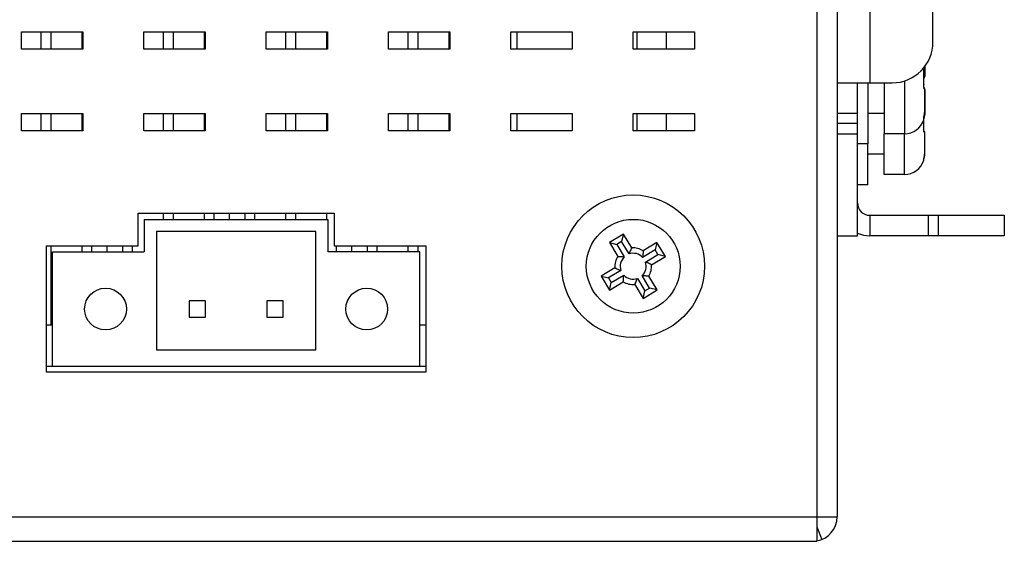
# Model space of a CAD drawing. Extents: x 844 to 1735, y -7 to 623.
# Tile 17 of 20: x 1427 to 1475, y 232 to 258. Entities that reach past the tile are written whole.
import ezdxf

# ---------------------------------------------------------------- set-up
doc = ezdxf.new("R2010")
doc.units = 0
doc.header["$LTSCALE"] = 2
doc.header["$MEASUREMENT"] = 0
for name, color, linetype in [('3100320300-SDXF_CONTINUO61', 7, 'CONTINUOUS'), ('3991140200_BDXF_CONTINUO48', 7, 'CONTINUOUS'), ('3991140300_CDXF_CONTINUO44', 7, 'CONTINUOUS'), ('BACK_PLATE_2DXF_CONTINUO60', 7, 'CONTINUOUS'), ('MSD32_MALE_DXF_CONTINUOU59', 7, 'CONTINUOUS'), ('PCB-M-8P_DXF_CONTINUOUS_58', 7, 'CONTINUOUS'), ('SCREW_M4_DXF_CONTINUOUS_51', 7, 'CONTINUOUS'), ('STAND_OFF_30DXF_CONTINUO49', 7, 'CONTINUOUS'), ('TB293_DXF_CONTINUOUS_LINE', 7, 'CONTINUOUS')]:
    doc.layers.add(name, color=color, linetype=linetype)

msp = doc.modelspace()

# ---------------------------------------------------------------- linework, layer by layer
at = {"layer": '3100320300-SDXF_CONTINUO61', "color": 7, "linetype": 'Continuous'}
for p, q in [((1470.95, 255.031), (1470.955, 255.028)), ((1470.95, 255.027), (1470.95, 255.031)), ((1470.959, 254.939), (1470.954, 255.041)), ((1471.002, 255.182), (1471.002, 255.358)), ((1471.002, 255.358), (1471.002, 254.854)), ((1468.202, 254.53), (1468.202, 251.53)), ((1469.002, 254.53), (1469.002, 252.03)), ((1470.002, 254.632), (1470.002, 252.03)), ((1470.958, 254.734), (1470.958, 254.737)), ((1470.961, 254.424), (1470.959, 254.53)), ((1470.962, 254.742), (1470.966, 254.759)), ((1470.966, 254.759), (1470.969, 254.772)), ((1470.95, 254.443), (1470.955, 254.44)), ((1470.954, 254.421), (1470.955, 254.44)), ((1470.962, 254.326), (1470.961, 254.424)), ((1470.962, 254.318), (1470.962, 254.326)), ((1470.977, 254.278), (1470.97, 254.285)), ((1470.972, 254.281), (1470.97, 254.285)), ((1470.996, 254.243), (1470.977, 254.278)), ((1471.002, 254.206), (1470.996, 254.243)), ((1471.002, 254.206), (1471.002, 253.065)), ((1471.002, 253.179), (1471.002, 254.206)), ((1471.001, 253.016), (1471.002, 253.065)), ((1471.002, 253.065), (1471.002, 252.974)), ((1469.002, 253.03), (1468.202, 253.03)), ((1470.954, 252.828), (1470.957, 252.847)), ((1470.954, 252.724), (1470.96, 252.752)), ((1470.961, 252.8), (1470.955, 252.824)), ((1470.956, 252.724), (1470.956, 252.73)), ((1470.956, 252.721), (1470.956, 252.724)), ((1470.96, 252.752), (1470.961, 252.8)), ((1470.96, 252.76), (1470.965, 252.78)), ((1470.961, 252.686), (1470.96, 252.75)), ((1470.962, 252.589), (1470.961, 252.686)), ((1470.962, 252.865), (1470.974, 252.928)), ((1470.989, 253.012), (1470.989, 253.012)), ((1470.989, 252.898), (1470.996, 252.948)), ((1470.996, 252.948), (1471.001, 253.016)), ((1470.95, 252.294), (1470.955, 252.293)), ((1470.954, 252.276), (1470.955, 252.293)), ((1470.957, 252.213), (1470.959, 252.264)), ((1470.962, 252.471), (1470.962, 252.53)), ((1471.002, 251.097), (1471.002, 252.086)), ((1471.002, 251.13), (1471.002, 252.086)), ((1470.002, 252.03), (1469.002, 252.03)), ((1469.002, 250.03), (1469.002, 252.03)), ((1470.002, 250.03), (1470.002, 252.03)), ((1468.202, 251.53), (1467.702, 251.53)), ((1468.202, 249.53), (1468.202, 251.53)), ((1469.002, 251.03), (1468.202, 251.03)), ((1470.962, 250.76), (1470.957, 250.796)), ((1470.957, 250.735), (1470.962, 250.76)), ((1470.96, 250.812), (1470.971, 250.864)), ((1470.989, 250.929), (1470.996, 250.979)), ((1470.989, 250.962), (1470.989, 250.962)), ((1470.002, 250.03), (1469.002, 250.03)), ((1468.202, 249.53), (1467.702, 249.53))]:
    msp.add_line(p, q, dxfattribs=at)
for points in [[(1470.954, 255.041), (1470.954, 255.073), (1470.956, 255.1), (1470.959, 255.121), (1470.962, 255.135), (1470.963, 255.139)], [(1470.955, 254.44), (1470.959, 254.526), (1470.961, 254.636), (1470.962, 254.734)], [(1470.962, 254.734), (1470.961, 254.83), (1470.959, 254.939)], [(1470.962, 254.766), (1470.977, 254.782), (1470.996, 254.817), (1471.002, 254.854)], [(1470.97, 254.285), (1470.969, 254.287), (1470.966, 254.301), (1470.961, 254.321), (1470.957, 254.349), (1470.955, 254.383), (1470.954, 254.421)], [(1470.989, 253.012), (1470.995, 253.06), (1471.001, 253.128), (1471.002, 253.179)], [(1470.954, 252.82), (1470.955, 252.826), (1470.956, 252.836), (1470.959, 252.849), (1470.962, 252.865)], [(1470.954, 252.82), (1470.954, 252.82), (1470.954, 252.82)], [(1470.955, 252.293), (1470.959, 252.38), (1470.961, 252.49), (1470.962, 252.589)], [(1470.965, 252.78), (1470.968, 252.792), (1470.971, 252.805), (1470.974, 252.82), (1470.978, 252.835)], [(1470.974, 252.928), (1470.979, 252.953), (1470.984, 252.98), (1470.988, 253.007), (1470.989, 253.012)], [(1470.978, 252.835), (1470.981, 252.852), (1470.984, 252.869), (1470.987, 252.887), (1470.989, 252.898)], [(1470.994, 252.937), (1470.997, 252.943), (1471.002, 252.974)], [(1470.967, 252.154), (1470.964, 252.165), (1470.96, 252.184), (1470.957, 252.209), (1470.955, 252.24), (1470.954, 252.276)], [(1470.959, 252.264), (1470.961, 252.374), (1470.962, 252.471)], [(1471.002, 252.086), (1470.997, 252.117), (1470.985, 252.143), (1470.968, 252.162), (1470.964, 252.165)], [(1470.969, 252.151), (1470.969, 252.15), (1470.967, 252.154)], [(1470.989, 250.962), (1470.995, 251.011), (1471.001, 251.078), (1471.002, 251.13)], [(1470.954, 250.779), (1470.954, 250.779), (1470.954, 250.782), (1470.956, 250.789)], [(1470.956, 250.789), (1470.958, 250.799), (1470.96, 250.812)], [(1470.959, 250.779), (1470.966, 250.812), (1470.971, 250.832), (1470.975, 250.854), (1470.98, 250.877), (1470.985, 250.903), (1470.989, 250.929)], [(1470.971, 250.864), (1470.975, 250.886), (1470.98, 250.909), (1470.984, 250.934), (1470.989, 250.962)], [(1470.996, 250.979), (1471.001, 251.047), (1471.002, 251.097)]]:
    msp.add_lwpolyline(points, dxfattribs=at)
for centre, radius, start, end in [((1465.546, 254.741), 5.411, 359.9581, 3.031), ((1470.902, 255.182), 0.1, 303.237, 317.4624), ((1470.902, 255.085), 0.1, 303.6186, 360), ((1470.902, 255.087), 0.1, 303.1193, 310.8436), ((1470.888, 255.2), 0.101, 316.8436, 321.7877), ((1470.902, 255.086), 0.0997, 310.8408, 316.4589), ((1470.903, 255.086), 0.0989, 316.4636, 317.9049), ((1470.903, 255.182), 0.099, 317.4449, 359.9728), ((1470.903, 255.086), 0.0994, 317.9084, 337.2818), ((1470.904, 255.085), 0.0976, 337.319, 339.0409), ((1470.902, 255.086), 0.0994, 339.0715, 359.9279), ((1465.556, 254.733), 5.401, 356.9236, 0.0087), ((1471.61, 254.407), 0.662, 176.8624, 177.1561), ((1471.38, 254.382), 0.429, 190.7762, 191.6086), ((1471.349, 254.376), 0.398, 191.5938, 193.7437), ((1471.318, 254.368), 0.365, 193.7584, 194.2469), ((1469.933, 253.179), 1.069, 351.0593, 353.8968), ((1469.931, 253.179), 1.071, 353.8974, 357.0876), ((1469.929, 253.179), 1.073, 357.0881, 0.0001), ((1470.902, 253.04), 0.1, 357.6744, 360), ((1470.904, 253.04), 0.0982, 357.9679, 359.9981), ((1470.002, 253.03), 1, 270, 342.013), ((1470.856, 252.814), 0.0993, 341.5998, 0.1186), ((1465.486, 252.585), 5.471, 356.943, 0.0431), ((1471.378, 252.755), 0.43, 170.242, 171.1805), ((1465.254, 252.59), 5.703, 359.9939, 1.316), ((1473.618, 252.316), 2.713, 168.5212, 168.7031), ((1470.903, 252.973), 0.0986, 337.4785, 340.1932), ((1470.901, 252.974), 0.101, 340.2119, 359.9334), ((1470.902, 253.001), 0.1, 347.9788, 359.9567), ((1471.391, 252.242), 0.441, 189.2229, 189.4176), ((1469.911, 251.13), 1.091, 357.1264, 0.0005), ((1470.002, 251.03), 1, 270, 342.7399), ((1470.854, 250.778), 0.101, 341.7111, 0.1269), ((1470.856, 250.778), 0.0991, 0.155, 1.9243), ((1469.919, 251.129), 1.083, 351.1231, 353.9182), ((1469.914, 251.129), 1.087, 353.9193, 357.1257)]:
    msp.add_arc(centre, radius, start, end, dxfattribs=at)
for points, start_tangent, end_tangent in [([(1470.95, 255.031), (1470.949, 255.081), (1470.952, 255.126)], (-0.054731, 0.998501), (0.115515, 0.993306)), ([(1470.952, 255.126), (1470.959, 255.163), (1470.968, 255.19), (1470.979, 255.205), (1470.989, 255.205)], (0.115515, 0.993306), (0.771219, -0.63657)), ([(1470.989, 255.205), (1470.984, 255.167), (1470.967, 255.137)], (0.049804, -0.998759), (-0.618587, -0.785716)), ([(1470.989, 255.205), (1470.997, 255.196), (1471.001, 255.189), (1471.002, 255.182)], (0.772526, -0.634983), (0.000002, -1)), ([(1471.002, 255.06), (1470.998, 255.063)], (0, 1), (-0.949384, 0.314118)), ([(1471.002, 254.949), (1470.995, 254.914), (1470.976, 254.883), (1470.961, 254.87)], (0, -1), (-0.805671, -0.592363)), ([(1471.002, 254.854), (1470.995, 254.818), (1470.976, 254.787), (1470.963, 254.775)], (-0.003106, -0.999995), (-0.794864, -0.606787)), ([(1470.958, 254.302), (1470.956, 254.316), (1470.951, 254.356), (1470.949, 254.399), (1470.95, 254.44)], (-0.187028, 0.982355), (0.049614, 0.998768)), ([(1470.989, 254.222), (1470.98, 254.232), (1470.971, 254.253), (1470.963, 254.278)], (-0.834629, 0.550812), (-0.246152, 0.969231)), ([(1470.989, 254.222), (1470.984, 254.259), (1470.965, 254.291)], (0.049929, 0.998753), (-0.659415, 0.751779)), ([(1471.002, 254.206), (1471.001, 254.21), (1470.997, 254.216), (1470.989, 254.222)], (-0.000004, 1), (-0.834721, 0.550673)), ([(1471.002, 253.065), (1470.996, 253.069)], (0, 1), (-0.973696, 0.22785)), ([(1470.95, 252.782), (1470.949, 252.795), (1470.952, 252.819), (1470.952, 252.821)], (-0.424765, 0.905304), (0.153004, 0.988226)), ([(1470.954, 252.724), (1470.957, 252.737), (1470.957, 252.759), (1470.95, 252.782)], (0.305873, 0.952072), (-0.424566, 0.905397)), ([(1470.959, 252.856), (1470.968, 252.901), (1470.979, 252.955), (1470.989, 253.012)], (0.198599, 0.980081), (0.15513, 0.987894)), ([(1470.989, 252.898), (1470.984, 252.904), (1470.97, 252.909)], (0.223454, 0.974714), (-0.951081, 0.308941)), ([(1470.955, 252.171), (1470.951, 252.208), (1470.949, 252.25), (1470.95, 252.294)], (-0.160278, 0.987072), (0.0544, 0.998519)), ([(1470.989, 252.088), (1470.98, 252.095), (1470.971, 252.111), (1470.963, 252.137), (1470.956, 252.17)], (-0.991493, 0.130157), (-0.163632, 0.986522)), ([(1470.989, 252.088), (1470.984, 252.126), (1470.968, 252.155)], (0.049594, 0.998769), (-0.615489, 0.788146)), ([(1471.002, 252.086), (1471.001, 252.086), (1470.997, 252.087), (1470.989, 252.088)], (-0.000188, 1), (-0.99146, 0.130411)), ([(1470.95, 250.747), (1470.949, 250.755), (1470.952, 250.776), (1470.953, 250.779)], (-0.850323, 0.526261), (0.158955, 0.987286)), ([(1470.957, 250.735), (1470.957, 250.74), (1470.95, 250.747)], (0.220539, 0.975378), (-0.849351, 0.527828)), ([(1470.953, 250.779), (1470.956, 250.798)], (0.158955, 0.987286), (0.216424, 0.9763)), ([(1470.956, 250.798), (1470.959, 250.809), (1470.968, 250.853), (1470.979, 250.905), (1470.989, 250.962)], (0.216424, 0.9763), (0.154035, 0.988065)), ([(1470.989, 250.929), (1470.984, 250.932)], (0.679864, 0.733338), (-0.978918, 0.204254))]:
    msp.add_spline(points, degree=3, dxfattribs=dict(at, start_tangent=start_tangent, end_tangent=end_tangent))
at = {"layer": '3991140200_BDXF_CONTINUO48', "color": 3, "linetype": 'Continuous'}
msp.add_line((1465.702, 304.83), (1465.702, 233.23), dxfattribs=at)
at = {"layer": '3991140200_BDXF_CONTINUO48', "color": 7, "linetype": 'Continuous'}
for p, q in [((1466.702, 304.83), (1466.702, 233.23)), ((1426.702, 257.03), (1429.702, 257.03)), ((1426.702, 256.18), (1426.702, 257.03)), ((1429.702, 257.03), (1429.702, 256.18)), ((1432.702, 257.03), (1435.702, 257.03)), ((1432.702, 256.18), (1432.702, 257.03)), ((1435.702, 257.03), (1435.702, 256.18)), ((1438.702, 257.03), (1441.702, 257.03)), ((1438.702, 256.18), (1438.702, 257.03)), ((1441.702, 257.03), (1441.702, 256.18)), ((1444.702, 257.03), (1447.702, 257.03)), ((1444.702, 256.18), (1444.702, 257.03)), ((1447.702, 257.03), (1447.702, 256.18)), ((1450.702, 257.03), (1453.702, 257.03)), ((1450.702, 256.18), (1450.702, 257.03)), ((1453.702, 257.03), (1453.702, 256.18)), ((1456.702, 257.03), (1459.702, 257.03)), ((1456.702, 256.18), (1456.702, 257.03)), ((1459.702, 257.03), (1459.702, 256.18)), ((1429.702, 256.18), (1426.702, 256.18)), ((1435.702, 256.18), (1432.702, 256.18)), ((1441.702, 256.18), (1438.702, 256.18)), ((1447.702, 256.18), (1444.702, 256.18)), ((1453.702, 256.18), (1450.702, 256.18)), ((1459.702, 256.18), (1456.702, 256.18)), ((1426.702, 253.03), (1429.702, 253.03)), ((1426.702, 252.18), (1426.702, 253.03)), ((1429.702, 253.03), (1429.702, 252.18)), ((1432.702, 253.03), (1435.702, 253.03)), ((1432.702, 252.18), (1432.702, 253.03)), ((1435.702, 253.03), (1435.702, 252.18)), ((1438.702, 253.03), (1441.702, 253.03)), ((1438.702, 252.18), (1438.702, 253.03)), ((1441.702, 253.03), (1441.702, 252.18)), ((1444.702, 253.03), (1447.702, 253.03)), ((1444.702, 252.18), (1444.702, 253.03)), ((1447.702, 253.03), (1447.702, 252.18)), ((1450.702, 253.03), (1453.702, 253.03)), ((1450.702, 252.18), (1450.702, 253.03)), ((1453.702, 253.03), (1453.702, 252.18)), ((1456.702, 253.03), (1459.702, 253.03)), ((1456.702, 252.18), (1456.702, 253.03)), ((1459.702, 253.03), (1459.702, 252.18)), ((1429.702, 252.18), (1426.702, 252.18)), ((1435.702, 252.18), (1432.702, 252.18)), ((1441.702, 252.18), (1438.702, 252.18)), ((1447.702, 252.18), (1444.702, 252.18)), ((1453.702, 252.18), (1450.702, 252.18)), ((1459.702, 252.18), (1456.702, 252.18)), ((1432.422, 248.13), (1442.032, 248.13)), ((1432.422, 246.53), (1432.422, 248.13)), ((1442.032, 248.13), (1442.032, 246.53)), ((1427.922, 246.53), (1432.422, 246.53)), ((1427.922, 240.33), (1427.922, 246.53)), ((1442.032, 246.53), (1446.532, 246.53)), ((1446.532, 246.53), (1446.532, 240.33)), ((1446.532, 240.33), (1427.922, 240.33)), ((1371.902, 233.23), (1466.702, 233.23)), ((1465.702, 233.23), (1465.702, 232.03)), ((1465.702, 232.738), (1465.954, 232.118)), ((1370.702, 232.03), (1465.702, 232.03))]:
    msp.add_line(p, q, dxfattribs=at)
msp.add_arc((1465.502, 233.23), 1.2, 279.5428, 0, dxfattribs=at)
at = {"layer": '3991140300_CDXF_CONTINUO44', "color": 7, "linetype": 'Continuous'}
for p, q in [((1436.902, 247.83), (1436.902, 248.13)), ((1430.902, 246.23), (1430.902, 246.53)), ((1442.902, 246.23), (1442.902, 246.53))]:
    msp.add_line(p, q, dxfattribs=at)
at = {"layer": 'BACK_PLATE_2DXF_CONTINUO60', "color": 7, "linetype": 'Continuous'}
for p, q in [((1471.402, 256.53), (1471.402, 260.03)), ((1468.302, 259.78), (1468.302, 254.53)), ((1466.702, 254.53), (1469.402, 254.53)), ((1467.702, 253.03), (1466.702, 253.03)), ((1467.702, 252.53), (1466.702, 252.53)), ((1466.702, 252.53), (1466.702, 252.03)), ((1466.702, 252.03), (1467.702, 252.03)), ((1468.302, 248.03), (1468.302, 247.03)), ((1471.185, 247.03), (1471.185, 248.03)), ((1471.677, 247.03), (1471.677, 248.03)), ((1474.902, 248.03), (1474.902, 247.03)), ((1466.702, 247.03), (1467.702, 247.03)), ((1474.902, 247.03), (1468.302, 247.03))]:
    msp.add_line(p, q, dxfattribs=at)
at = {"layer": 'BACK_PLATE_2DXF_CONTINUO60', "color": 3, "linetype": 'Continuous'}
for p, q in [((1467.702, 247.03), (1467.702, 254.53)), ((1468.302, 248.03), (1474.902, 248.03))]:
    msp.add_line(p, q, dxfattribs=at)
at = {"layer": 'BACK_PLATE_2DXF_CONTINUO60', "color": 7, "linetype": 'Continuous'}
for centre, radius, start, end in [((1469.402, 256.53), 2, 270, 0), ((1468.302, 248.63), 1.6, 247.7678, 270)]:
    msp.add_arc(centre, radius, start, end, dxfattribs=at)
at = {"layer": 'BACK_PLATE_2DXF_CONTINUO60', "color": 3, "linetype": 'Continuous'}
msp.add_arc((1468.302, 248.63), 0.6, 180, 270, dxfattribs=at)
at = {"layer": 'MSD32_MALE_DXF_CONTINUOU59', "color": 7, "linetype": 'Continuous'}
for p, q in [((1427.652, 257.03), (1427.652, 256.18)), ((1428.152, 256.18), (1428.152, 257.03)), ((1429.652, 257.03), (1429.652, 256.18)), ((1433.652, 257.03), (1433.652, 256.18)), ((1434.152, 256.18), (1434.152, 257.03)), ((1435.652, 257.03), (1435.652, 256.18)), ((1439.652, 257.03), (1439.652, 256.18)), ((1440.152, 256.18), (1440.152, 257.03)), ((1441.652, 257.03), (1441.652, 256.18)), ((1445.652, 257.03), (1445.652, 256.18)), ((1446.152, 256.18), (1446.152, 257.03)), ((1447.652, 257.03), (1447.652, 256.18)), ((1427.652, 253.03), (1427.652, 252.18)), ((1428.152, 252.18), (1428.152, 253.03)), ((1429.652, 253.03), (1429.652, 252.18)), ((1433.652, 253.03), (1433.652, 252.18)), ((1434.152, 252.18), (1434.152, 253.03)), ((1435.652, 253.03), (1435.652, 252.18)), ((1439.652, 253.03), (1439.652, 252.18)), ((1440.152, 252.18), (1440.152, 253.03)), ((1441.652, 253.03), (1441.652, 252.18)), ((1445.652, 253.03), (1445.652, 252.18)), ((1446.152, 252.18), (1446.152, 253.03)), ((1447.652, 253.03), (1447.652, 252.18)), ((1433.652, 248.13), (1433.652, 247.83)), ((1434.152, 247.83), (1434.152, 248.13)), ((1435.652, 248.13), (1435.652, 247.83)), ((1436.152, 247.83), (1436.152, 248.13)), ((1437.652, 248.13), (1437.652, 247.83)), ((1438.152, 247.83), (1438.152, 248.13)), ((1439.652, 248.13), (1439.652, 247.83)), ((1440.152, 247.83), (1440.152, 248.13)), ((1441.652, 248.13), (1441.652, 247.83)), ((1428.152, 242.63), (1428.152, 246.53)), ((1429.652, 246.53), (1429.652, 246.23)), ((1430.152, 246.23), (1430.152, 246.53)), ((1431.652, 246.53), (1431.652, 246.23)), ((1432.152, 246.23), (1432.152, 246.53)), ((1442.152, 246.23), (1442.152, 246.53)), ((1443.652, 246.53), (1443.652, 246.23)), ((1444.152, 246.23), (1444.152, 246.53)), ((1445.652, 246.53), (1445.652, 246.23)), ((1446.152, 246.23), (1446.152, 246.53)), ((1428.222, 242.63), (1427.922, 242.63)), ((1446.532, 242.63), (1446.232, 242.63))]:
    msp.add_line(p, q, dxfattribs=at)
at = {"layer": 'PCB-M-8P_DXF_CONTINUOUS_58', "color": 7, "linetype": 'Continuous'}
for p, q in [((1427.922, 240.63), (1428.222, 240.63)), ((1446.232, 240.63), (1446.532, 240.63))]:
    msp.add_line(p, q, dxfattribs=at)
at = {"layer": 'SCREW_M4_DXF_CONTINUOUS_51', "color": 7, "linetype": 'Continuous'}
for p, q in [((1456.22, 247.107), (1455.534, 246.695)), ((1456.22, 247.107), (1456.129, 246.744)), ((1456.629, 246.427), (1456.22, 247.107)), ((1455.534, 246.695), (1455.897, 246.604)), ((1455.534, 246.695), (1455.943, 246.014)), ((1456.129, 246.744), (1455.897, 246.604)), ((1455.897, 246.604), (1456.266, 245.992)), ((1456.498, 246.132), (1456.129, 246.744)), ((1457.776, 246.335), (1457.164, 245.966)), ((1457.866, 246.698), (1457.186, 246.288)), ((1457.866, 246.698), (1457.776, 246.335)), ((1457.916, 246.102), (1457.776, 246.335)), ((1458.279, 246.012), (1457.866, 246.698)), ((1457.304, 245.734), (1457.916, 246.102)), ((1457.599, 245.603), (1458.279, 246.012)), ((1458.279, 246.012), (1457.916, 246.102)), ((1455.805, 245.457), (1455.125, 245.048)), ((1456.1, 245.326), (1455.488, 244.957)), ((1455.125, 245.048), (1455.488, 244.957)), ((1455.125, 245.048), (1455.537, 244.362)), ((1455.488, 244.957), (1455.627, 244.725)), ((1455.627, 244.725), (1456.24, 245.094)), ((1456.906, 244.928), (1457.274, 244.316)), ((1457.507, 244.456), (1457.138, 245.068)), ((1457.87, 244.365), (1457.46, 245.045)), ((1455.537, 244.362), (1456.217, 244.771)), ((1455.537, 244.362), (1455.627, 244.725)), ((1456.775, 244.633), (1457.184, 243.953)), ((1457.184, 243.953), (1457.87, 244.365)), ((1457.274, 244.316), (1457.507, 244.456)), ((1457.87, 244.365), (1457.507, 244.456)), ((1457.184, 243.953), (1457.274, 244.316))]:
    msp.add_line(p, q, dxfattribs=at)
for radius in [3.5, 2.3]:
    msp.add_circle((1456.702, 245.53), radius, dxfattribs=at)
for radius, start, end in [(0.9, 57.429, 94.6534), (0.9, 147.429, 184.6534), (0.636, 133.3529, 198.7296), (0.636, 43.3529, 108.7296), (0.636, 313.3529, 18.7296), (0.9, 327.429, 4.6534), (0.636, 223.3529, 288.7296), (0.9, 237.429, 274.6534)]:
    msp.add_arc((1456.702, 245.53), radius, start, end, dxfattribs=at)
for points, start_tangent, end_tangent in [([(1456.629, 246.427), (1456.58, 246.328), (1456.536, 246.229), (1456.498, 246.132)], (-0.456363, -0.889794), (-0.343899, -0.939007)), ([(1457.186, 246.288), (1457.183, 246.178), (1457.176, 246.071), (1457.164, 245.966)], (-0.013349, -0.999911), (-0.135766, -0.990741)), ([(1455.943, 246.014), (1456.054, 246.011), (1456.161, 246.004), (1456.266, 245.992)], (0.999911, -0.013349), (0.990741, -0.135766)), ([(1455.805, 245.457), (1455.904, 245.408), (1456.002, 245.364), (1456.1, 245.326)], (0.889794, -0.456363), (0.939007, -0.343899)), ([(1457.599, 245.603), (1457.5, 245.652), (1457.401, 245.695), (1457.304, 245.734)], (-0.889794, 0.456363), (-0.939007, 0.343899)), ([(1456.217, 244.771), (1456.221, 244.882), (1456.228, 244.989), (1456.24, 245.094)], (0.013349, 0.999911), (0.135766, 0.990741)), ([(1456.775, 244.633), (1456.824, 244.732), (1456.867, 244.83), (1456.906, 244.928)], (0.456363, 0.889794), (0.343899, 0.939007)), ([(1457.46, 245.045), (1457.35, 245.049), (1457.243, 245.056), (1457.138, 245.068)], (-0.999911, 0.013349), (-0.990741, 0.135766))]:
    msp.add_spline(points, degree=3, dxfattribs=dict(at, start_tangent=start_tangent, end_tangent=end_tangent))
at = {"layer": 'STAND_OFF_30DXF_CONTINUO49', "color": 7, "linetype": 'Continuous'}
for p, q in [((1451.008, 256.18), (1451.008, 257.03)), ((1456.895, 256.18), (1456.895, 257.03)), ((1458.339, 256.18), (1458.339, 257.03)), ((1451.008, 252.18), (1451.008, 253.03)), ((1456.895, 252.18), (1456.895, 253.03)), ((1458.339, 252.18), (1458.339, 253.03))]:
    msp.add_line(p, q, dxfattribs=at)
at = {"layer": 'TB293_DXF_CONTINUOUS_LINE', "color": 7, "linetype": 'Continuous'}
for p, q in [((1432.722, 247.83), (1441.732, 247.83)), ((1432.722, 247.83), (1432.722, 246.23)), ((1441.732, 247.83), (1441.732, 246.23)), ((1441.132, 247.23), (1433.322, 247.23)), ((1433.322, 247.23), (1433.322, 241.43)), ((1441.132, 241.43), (1441.132, 247.23)), ((1428.222, 246.23), (1432.722, 246.23)), ((1428.222, 240.63), (1428.222, 246.23)), ((1446.232, 246.23), (1441.732, 246.23)), ((1446.232, 240.63), (1446.232, 246.23)), ((1435.722, 243.83), (1434.922, 243.83)), ((1434.922, 243.83), (1434.922, 243.03)), ((1435.722, 243.03), (1435.722, 243.83)), ((1439.532, 243.83), (1438.732, 243.83)), ((1438.732, 243.83), (1438.732, 243.03)), ((1439.532, 243.03), (1439.532, 243.83)), ((1434.922, 243.03), (1435.722, 243.03)), ((1438.732, 243.03), (1439.532, 243.03)), ((1433.322, 241.43), (1441.132, 241.43)), ((1428.222, 240.63), (1446.232, 240.63))]:
    msp.add_line(p, q, dxfattribs=at)
for centre in [(1430.822, 243.43), (1443.632, 243.43)]:
    msp.add_circle(centre, 1.025, dxfattribs=at)

doc.saveas('drawing.dxf')
